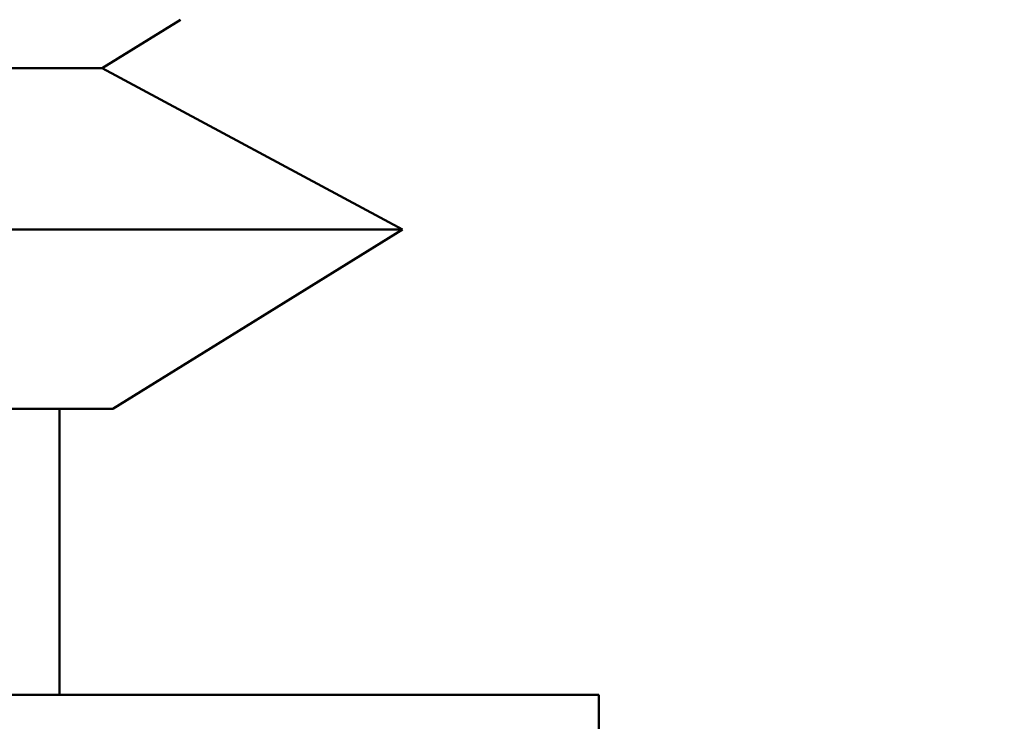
# Model space of a CAD drawing. Header units: inches. Extents: x 1 to 203, y 4 to 128.
# Tile 63 of 127: x 63.987 to 64.194, y 80.509 to 80.657. Entities that reach past the tile are written whole.
import ezdxf

# ---------------------------------------------------------------- set-up
doc = ezdxf.new("R2010")
doc.units = ezdxf.units.IN
doc.header["$LTSCALE"] = 6
doc.header["$MEASUREMENT"] = 0
doc.layers.add('Visible (ANSI)', color=7, linetype='Continuous', lineweight=50)

msp = doc.modelspace()

# ---------------------------------------------------------------- linework, layer by layer
at = {"layer": 'Visible (ANSI)'}
for p, q in [((64.00456, 80.64636), (64.02094, 80.6565)), ((63.21269, 80.64636), (64.00456, 80.64636)), ((64.00456, 80.64636), (64.06748, 80.61253)), ((63.14977, 80.61253), (64.06748, 80.61253)), ((64.00675, 80.57493), (64.06748, 80.61253)), ((63.77781, 80.57493), (64.00675, 80.57493)), ((63.99563, 80.57493), (63.99563, 80.51493)), ((64.10863, 80.51493), (63.91231, 80.51493)), ((64.10863, 80.51493), (64.10863, 80.31862))]:
    msp.add_line(p, q, dxfattribs=at)
msp.add_circle((63.60863, 80.01493), 0.585, dxfattribs=at)

doc.saveas('drawing.dxf')
